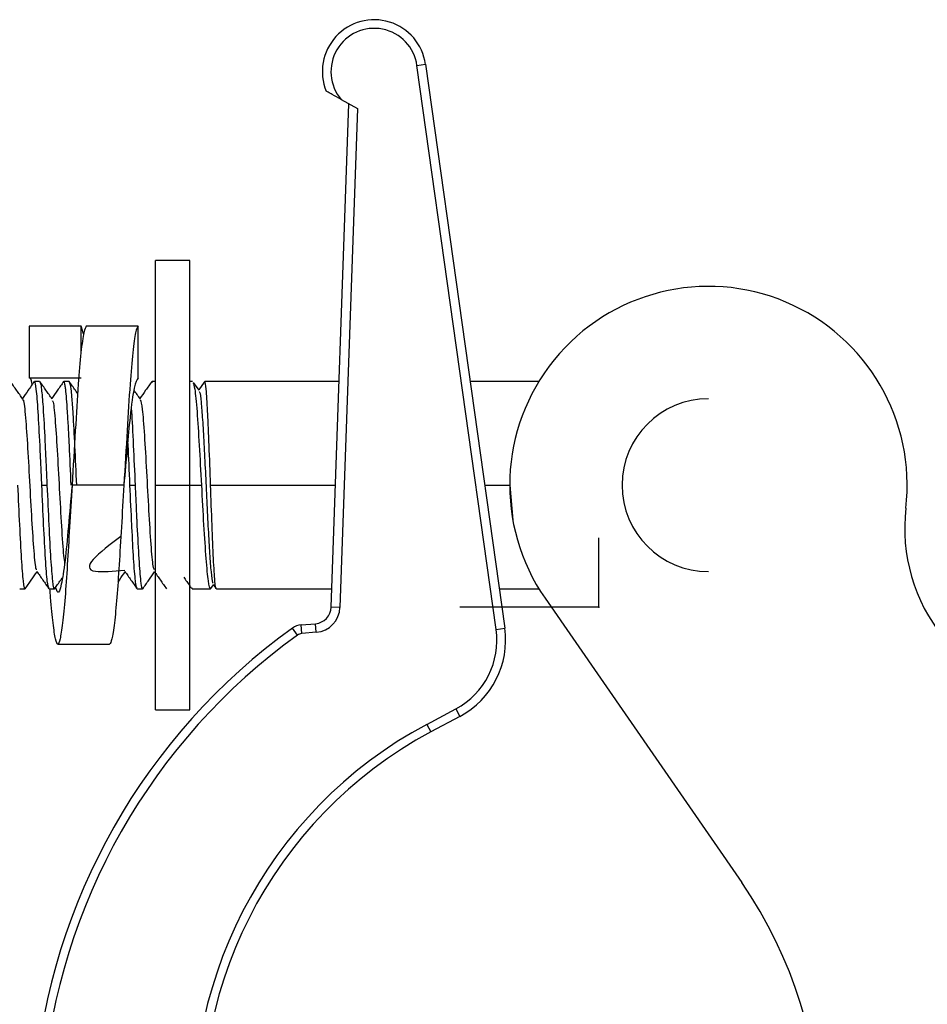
# Model space of a CAD drawing. Header units: millimetres. Extents: x -697 to -365, y 179 to 423.
# Tile 3 of 18: x -667 to -615, y 308 to 365. Entities that reach past the tile are written whole.
import ezdxf

# ---------------------------------------------------------------- set-up
doc = ezdxf.new("R2010")
doc.units = ezdxf.units.MM
doc.header["$PDSIZE"] = -1

msp = doc.modelspace()

# ---------------------------------------------------------------- linework, layer by layer
at = {"color": 7, "linetype": 'Continuous', "lineweight": 25}
for p, q in [((-644.167, 362.806), (-643.672, 362.876)), ((-643.672, 362.876), (-639.088, 330.256)), ((-639.583, 330.186), (-644.167, 362.806)), ((-649.124, 331.476), (-648.107, 360.595)), ((-648.547, 360.839), (-647.617, 360.323)), ((-647.617, 360.323), (-648.625, 331.459)), ((-657.302, 351.529), (-659.302, 351.529)), ((-659.302, 325.529), (-659.302, 351.529)), ((-657.302, 325.529), (-657.302, 351.529)), ((-666.602, 347.729), (-666.602, 344.729)), ((-663.602, 347.729), (-666.602, 347.729)), ((-663.602, 346.258), (-663.602, 347.729)), ((-663.457, 347.29), (-663.602, 347.729)), ((-660.302, 347.729), (-663.302, 347.729)), ((-660.302, 344.729), (-660.302, 347.729)), ((-666.602, 344.729), (-663.602, 344.729)), ((-666.002, 344.529), (-666.3, 344.529)), ((-664.302, 344.529), (-664.601, 344.529)), ((-659.5, 344.529), (-659.518, 344.452)), ((-659.302, 344.529), (-659.5, 344.529)), ((-657.152, 344.529), (-657.302, 344.529)), ((-656.78, 344.016), (-657.095, 344.465)), ((-656.489, 344.484), (-656.798, 344.043)), ((-648.669, 344.529), (-656.452, 344.529)), ((-637.112, 344.529), (-641.094, 344.529)), ((-665.876, 338.529), (-665.578, 338.529)), ((-661.127, 338.529), (-664.127, 338.529)), ((-660.776, 338.529), (-660.477, 338.529)), ((-659.302, 338.529), (-656.639, 338.529)), ((-656.114, 338.529), (-648.878, 338.529)), ((-640.25, 338.529), (-638.802, 338.529)), ((-638.802, 338.529), (-638.623, 336.51)), ((-656.101, 332.549), (-655.948, 332.766)), ((-655.965, 332.791), (-655.811, 332.57)), ((-667.15, 332.529), (-666.852, 332.529)), ((-665.451, 332.529), (-665.152, 332.529)), ((-660.35, 332.529), (-660.05, 332.529)), ((-657.184, 332.529), (-657.196, 332.593)), ((-657.184, 332.529), (-656.127, 332.529)), ((-655.777, 332.529), (-649.088, 332.529)), ((-639.407, 332.529), (-637.112, 332.529)), ((-636.758, 331.986), (-625.378, 315.539)), ((-648.625, 331.459), (-649.124, 331.476)), ((-650.876, 330.442), (-650.037, 330.515)), ((-650.833, 329.943), (-650.876, 330.442)), ((-649.993, 330.017), (-650.037, 330.515)), ((-651.081, 329.851), (-651.373, 330.257)), ((-649.993, 330.017), (-650.833, 329.943)), ((-639.583, 330.186), (-639.088, 330.256)), ((-664.952, 329.329), (-661.952, 329.329)), ((-659.302, 325.529), (-657.302, 325.529)), ((-643.603, 324.69), (-641.917, 325.592)), ((-641.917, 325.592), (-641.681, 325.151)), ((-641.681, 325.151), (-643.368, 324.249)), ((-643.603, 324.69), (-643.368, 324.249))]:
    msp.add_line(p, q, dxfattribs=at)
at = {"color": 7, "linetype": 'Continuous'}
for q in [(-633.654, 335.486), (-641.68, 331.473)]:
    msp.add_line((-633.654, 331.473), q, dxfattribs=at)
at = {"color": 7, "linetype": 'Continuous', "lineweight": 25}
for centre, radius, start, end in [((-646.643, 362.458), 3, 8, 202.2521), ((-646.643, 362.458), 2.5, 8, 220.3723), ((-627.302, 338.529), 11.5, 353.3226, 214.6816), ((-627.302, 338.529), 5, 90, 270), ((-605.947, 336.029), 10, 173.3226, 264.7841), ((-650.124, 331.511), 1, 275, 358), ((-650.124, 331.511), 1.5, 275, 358), ((-650.789, 329.445), 1, 95, 125.704), ((-630.283, 300.912), 36.138, 125.704, 224.6247), ((-630.283, 300.912), 35.638, 125.704, 224.6247), ((-650.789, 329.445), 0.5, 95, 125.704), ((-644.039, 329.56), 4.5, 298.139, 8), ((-644.039, 329.56), 5, 298.139, 8), ((-631.577, 302.204), 25.5, 118.139, 256.7738), ((-631.577, 302.204), 25, 118.139, 258.2815), ((-646.347, 301.029), 25.5, 325.3184, 34.6816)]:
    msp.add_arc(centre, radius, start, end, dxfattribs=at)
for points, knots in [([(-648.547, 360.839), (-648.727, 360.939), (-648.955, 361.065), (-649.202, 361.202), (-649.313, 361.263), (-649.384, 361.303), (-649.415, 361.32), (-649.418, 361.321), (-649.419, 361.322)], [0, 0, 0, 0, 0.497941, 0.62945, 0.748832, 0.87862, 0.939021, 1, 1, 1, 1]), ([(-663.302, 347.729), (-663.35, 347.655), (-663.448, 347.503), (-663.612, 346.293), (-663.781, 344.369), (-663.936, 341.708), (-664.062, 339.602), (-664.127, 338.529)], [0, 0, 0, 0, 0.184023, 0.374483, 0.563144, 0.777322, 1, 1, 1, 1]), ([(-660.302, 347.729), (-660.35, 347.655), (-660.448, 347.503), (-660.612, 346.293), (-660.781, 344.369), (-660.936, 341.708), (-661.062, 339.602), (-661.127, 338.529)], [0, 0, 0, 0, 0.184023, 0.374483, 0.563144, 0.777322, 1, 1, 1, 1]), ([(-666.425, 344.362), (-666.425, 344.365), (-666.488, 344.717), (-666.545, 344.723), (-666.602, 344.729)], [0, 0, 0, 0, 0.007677, 1, 1, 1, 1]), ([(-660.302, 344.729), (-660.376, 344.613), (-660.527, 344.379), (-660.759, 342.721), (-660.935, 340.674), (-661.062, 339.254), (-661.127, 338.529)], [0, 0, 0, 0, 0.278413, 0.562057, 0.776734, 1, 1, 1, 1]), ([(-666.98, 343.512), (-667.099, 343.681), (-667.335, 344.018), (-667.571, 344.354), (-667.69, 344.523)], [0, 0, 0, 0, 0.499925, 1, 1, 1, 1]), ([(-666.313, 344.523), (-666.431, 344.355), (-666.661, 344.028), (-666.89, 343.701), (-667.001, 343.543)], [0, 0, 0, 0, 0.515463, 1, 1, 1, 1]), ([(-665.876, 338.529), (-665.894, 338.923), (-665.928, 339.662), (-665.961, 340.419), (-666.015, 341.507), (-666.089, 342.885), (-666.19, 344.162), (-666.26, 344.505), (-666.294, 344.528), (-666.299, 344.529), (-666.3, 344.529), (-666.3, 344.529), (-666.3, 344.529), (-666.3, 344.529), (-666.306, 344.529), (-666.312, 344.491), (-666.318, 344.453)], [0, 0, 0, 0, 0.120621, 0.226562, 0.240645, 0.480239, 0.720001, 0.929641, 0.952357, 0.958093, 0.959555, 0.959934, 0.960036, 0.960074, 0.960079, 1, 1, 1, 1]), ([(-665.281, 343.514), (-665.399, 343.682), (-665.635, 344.019), (-665.872, 344.356), (-665.99, 344.525)], [0, 0, 0, 0, 0.499931, 1, 1, 1, 1]), ([(-665.984, 344.491), (-665.972, 344.474), (-665.942, 344.431), (-665.887, 344.025), (-665.83, 343.402), (-665.76, 342.335), (-665.707, 341.308), (-665.654, 340.207), (-665.635, 339.825), (-665.613, 339.328), (-665.595, 338.922), (-665.578, 338.529)], [0, 0, 0, 0, 0.087047, 0.217776, 0.432833, 0.478704, 0.73875, 0.831111, 0.864945, 0.869465, 1, 1, 1, 1]), ([(-664.613, 344.524), (-664.731, 344.356), (-664.96, 344.029), (-665.19, 343.702), (-665.301, 343.543)], [0, 0, 0, 0, 0.515275, 1, 1, 1, 1]), ([(-664.175, 338.529), (-664.211, 339.316), (-664.259, 340.366), (-664.31, 341.42), (-664.346, 342.086), (-664.408, 343.1), (-664.458, 343.776), (-664.494, 344.078), (-664.496, 344.089), (-664.501, 344.128), (-664.517, 344.251), (-664.552, 344.441), (-664.587, 344.61), (-664.612, 344.484), (-664.618, 344.455)], [0, 0, 0, 0, 0.239773, 0.319799, 0.359913, 0.48062, 0.720076, 0.721193, 0.723162, 0.729657, 0.752873, 0.829885, 0.960762, 1, 1, 1, 1]), ([(-663.804, 343.832), (-663.848, 343.894), (-664.01, 344.125), (-664.172, 344.357), (-664.29, 344.525)], [0, 0, 0, 0, 0.2711994, 1, 1, 1, 1]), ([(-664.284, 344.456), (-664.256, 344.384), (-664.212, 344.273), (-664.142, 343.564), (-664.073, 342.552), (-663.98, 340.812), (-663.912, 339.298), (-663.878, 338.529)], [0, 0, 0, 0, 0.212669, 0.327651, 0.49804, 0.745086, 1, 1, 1, 1]), ([(-659.513, 344.523), (-659.631, 344.355), (-659.861, 344.028), (-660.09, 343.701), (-660.202, 343.542)], [0, 0, 0, 0, 0.515234, 1, 1, 1, 1]), ([(-657.128, 344.442), (-657.096, 344.364), (-657.023, 344.19), (-656.891, 342.867), (-656.774, 340.89), (-656.684, 339.316), (-656.639, 338.529)], [0, 0, 0, 0, 0.212034, 0.474525, 0.737226, 1, 1, 1, 1]), ([(-656.114, 338.529), (-656.14, 339.315), (-656.19, 340.846), (-656.254, 342.187), (-656.309, 343.302), (-656.355, 344.158), (-656.416, 344.501), (-656.446, 344.528), (-656.45, 344.529), (-656.455, 344.53), (-656.46, 344.497), (-656.464, 344.466)], [0, 0, 0, 0, 0.2416953, 0.4709441, 0.4834008, 0.7247449, 0.9332112, 0.9567295, 0.9654218, 0.9666149, 1, 1, 1, 1]), ([(-660.18, 343.512), (-660.299, 343.681), (-660.42, 343.854), (-660.542, 344.027), (-660.546, 344.032)], [0, 0, 0, 0, 0.971364, 1, 1, 1, 1]), ([(-656.78, 343.953), (-656.768, 343.95), (-656.728, 343.937), (-656.66, 343.385), (-656.578, 342.372), (-656.496, 340.956), (-656.414, 339.323), (-656.332, 337.596), (-656.25, 335.946), (-656.168, 334.502), (-656.086, 333.457), (-656.018, 332.875), (-655.978, 332.863), (-655.965, 332.858)], [0, 0, 0, 0, 0.045002, 0.144008, 0.243367, 0.343218, 0.443508, 0.544183, 0.645356, 0.746902, 0.848898, 0.95136, 1, 1, 1, 1]), ([(-666.98, 343.438), (-666.973, 343.451), (-666.924, 343.537), (-666.835, 342.695), (-666.712, 341.026), (-666.589, 338.763), (-666.466, 336.459), (-666.343, 334.635), (-666.245, 333.626), (-666.188, 333.658), (-666.172, 333.666)], [0, 0, 0, 0, 0.027111, 0.179492, 0.331853, 0.48426, 0.636675, 0.789049, 0.941414, 1, 1, 1, 1]), ([(-665.28, 343.393), (-665.265, 343.403), (-665.209, 343.439), (-665.112, 342.442), (-664.989, 340.629), (-664.866, 338.312), (-664.743, 336.103), (-664.639, 334.512), (-664.577, 334.141), (-664.556, 334.015)], [0, 0, 0, 0, 0.062672, 0.232525, 0.402365, 0.572156, 0.741972, 0.911827, 1, 1, 1, 1]), ([(-660.703, 342.935), (-660.698, 342.882), (-660.658, 342.407), (-660.583, 340.843), (-660.512, 339.3), (-660.477, 338.529)], [0, 0, 0, 0, 0.05914, 0.52957, 1, 1, 1, 1]), ([(-660.182, 343.486), (-660.143, 343.355), (-660.063, 343.086), (-659.943, 341.496), (-659.82, 339.354), (-659.697, 337.013), (-659.573, 335.025), (-659.465, 333.769), (-659.398, 333.688), (-659.371, 333.656)], [0, 0, 0, 0, 0.1428508, 0.2947255, 0.4466161, 0.5984705, 0.7503058, 0.9021861, 1, 1, 1, 1]), ([(-660.776, 338.529), (-660.812, 339.346), (-660.852, 340.276), (-660.892, 341.007), (-660.897, 341.096)], [0, 0, 0, 0, 0.877898, 1, 1, 1, 1]), ([(-667.277, 338.529), (-667.241, 337.745), (-667.171, 336.177), (-667.064, 334.162), (-666.958, 332.894), (-666.881, 332.376), (-666.84, 332.578), (-666.834, 332.608)], [0, 0, 0, 0, 0.239727, 0.479455, 0.719182, 0.95891, 1, 1, 1, 1]), ([(-665.578, 338.529), (-665.542, 337.745), (-665.471, 336.177), (-665.365, 334.162), (-665.259, 332.894), (-665.182, 332.376), (-665.141, 332.576), (-665.135, 332.604)], [0, 0, 0, 0, 0.240134, 0.480267, 0.7204, 0.960532, 1, 1, 1, 1]), ([(-664.127, 338.529), (-664.176, 337.712), (-664.272, 336.107), (-664.402, 333.878), (-664.531, 331.959), (-664.677, 330.467), (-664.822, 329.537), (-664.952, 329.229), (-665.081, 329.532), (-665.226, 330.487), (-665.338, 331.546), (-665.393, 332.368), (-665.404, 332.529)], [0, 0, 0, 0, 0.109797, 0.215829, 0.32186, 0.431657, 0.541455, 0.647486, 0.753518, 0.863315, 0.973112, 1, 1, 1, 1]), ([(-664.127, 338.529), (-664.199, 337.71), (-664.342, 336.098), (-664.528, 334.022), (-664.753, 332.676), (-664.926, 332.155), (-665.036, 332.491), (-665.078, 332.621)], [0, 0, 0, 0, 0.218461, 0.430054, 0.650445, 0.865144, 1, 1, 1, 1]), ([(-661.127, 338.529), (-661.176, 337.712), (-661.272, 336.107), (-661.402, 333.879), (-661.531, 331.957), (-661.677, 330.475), (-661.822, 329.508), (-661.909, 329.388), (-661.952, 329.329)], [0, 0, 0, 0, 0.169575, 0.333333, 0.497092, 0.666667, 0.836241, 1, 1, 1, 1]), ([(-660.368, 332.58), (-660.386, 332.609), (-660.416, 332.66), (-660.48, 333.14), (-660.563, 334.147), (-660.631, 335.473), (-660.702, 336.908), (-660.74, 337.742), (-660.776, 338.529)], [0, 0, 0, 0, 0.125855, 0.217792, 0.478424, 0.723951, 0.739309, 1, 1, 1, 1]), ([(-660.477, 338.529), (-660.454, 338.011), (-660.425, 337.369), (-660.396, 336.732), (-660.389, 336.591), (-660.388, 336.567), (-660.388, 336.567), (-660.388, 336.565), (-660.387, 336.549), (-660.381, 336.419), (-660.339, 335.582), (-660.265, 334.163), (-660.168, 332.973), (-660.098, 332.579), (-660.063, 332.534), (-660.045, 332.525), (-660.036, 332.573), (-660.028, 332.613)], [0, 0, 0, 0, 0.1577, 0.195396, 0.20311, 0.203112, 0.203121, 0.203193, 0.203767, 0.208362, 0.24511, 0.478345, 0.716679, 0.88501, 0.94738, 0.95594, 1, 1, 1, 1]), ([(-656.639, 338.529), (-656.599, 337.744), (-656.518, 336.173), (-656.379, 334.179), (-656.263, 332.834), (-656.161, 332.524), (-656.112, 332.527), (-656.104, 332.547), (-656.103, 332.55)], [0, 0, 0, 0, 0.238528, 0.476938, 0.715326, 0.953794, 0.993307, 1, 1, 1, 1]), ([(-655.777, 332.529), (-655.777, 332.529), (-655.805, 332.521), (-655.853, 332.846), (-655.949, 334.175), (-656.023, 336.173), (-656.084, 337.744), (-656.114, 338.529)], [0, 0, 0, 0, 0.0002773, 0.2501299, 0.4999649, 0.7498853, 1, 1, 1, 1]), ([(-661.304, 335.564), (-661.934, 335.09), (-663.127, 334.192), (-663.299, 333.41), (-661.742, 333.556), (-661.072, 333.619)], [0, 0, 0, 0, 0.389373, 0.737445, 1, 1, 1, 1]), ([(-666.84, 332.535), (-666.721, 332.703), (-666.492, 333.03), (-666.262, 333.357), (-666.151, 333.516)], [0, 0, 0, 0, 0.515292, 1, 1, 1, 1]), ([(-666.172, 333.546), (-666.054, 333.377), (-665.817, 333.04), (-665.581, 332.703), (-665.463, 332.535)], [0, 0, 0, 0, 0.499919, 1, 1, 1, 1]), ([(-661.472, 332.918), (-661.443, 332.959), (-661.303, 333.158), (-661.163, 333.358), (-661.052, 333.516)], [0, 0, 0, 0, 0.2059531, 1, 1, 1, 1]), ([(-661.073, 333.546), (-660.955, 333.378), (-660.718, 333.041), (-660.482, 332.704), (-660.363, 332.535)], [0, 0, 0, 0, 0.499926, 1, 1, 1, 1]), ([(-660.038, 332.532), (-659.92, 332.7), (-659.691, 333.027), (-659.461, 333.354), (-659.35, 333.512)], [0, 0, 0, 0, 0.515685, 1, 1, 1, 1]), ([(-659.372, 333.542), (-659.253, 333.374), (-659.017, 333.037), (-658.78, 332.7), (-658.662, 332.532)], [0, 0, 0, 0, 0.499923, 1, 1, 1, 1]), ([(-665.14, 332.533), (-665.022, 332.701), (-664.872, 332.916), (-664.721, 333.13), (-664.689, 333.176)], [0, 0, 0, 0, 0.786274, 1, 1, 1, 1]), ([(-657.668, 333.21), (-657.55, 333.041), (-657.401, 332.83), (-657.253, 332.618), (-657.223, 332.575)], [0, 0, 0, 0, 0.795606, 1, 1, 1, 1])]:
    msp.add_open_spline(points, degree=3, knots=knots, dxfattribs=at)
msp.add_open_spline([(-665.451, 332.529), (-665.486, 332.619), (-665.557, 332.8), (-665.664, 334.187), (-665.77, 336.171), (-665.841, 337.743), (-665.876, 338.529)], degree=3, dxfattribs=at)
at = {"color": 7, "linetype": 'Continuous'}
msp.add_point((-633.654, 331.473), dxfattribs=at)

doc.saveas('drawing.dxf')
